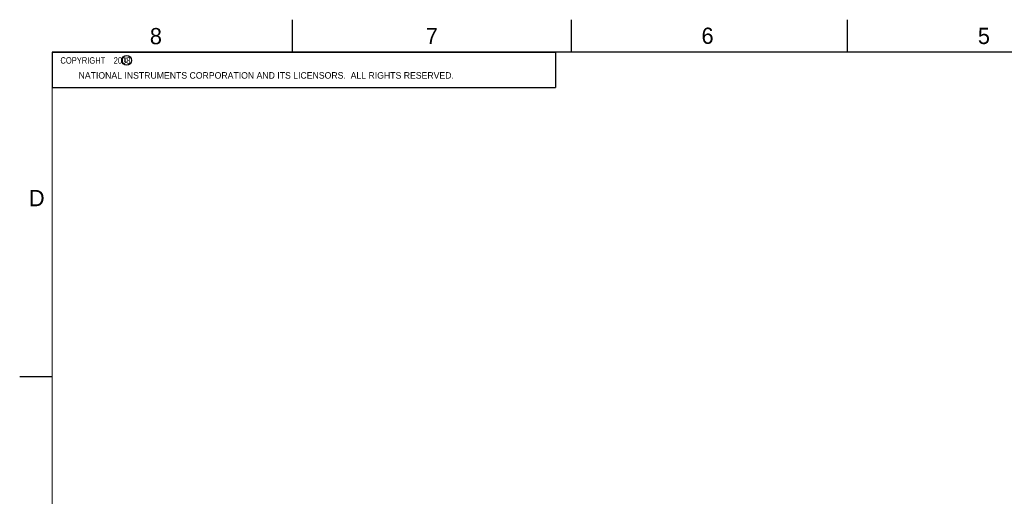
# Model space of a CAD drawing. Header units: inches. Extents: x 0 to 34, y 0 to 22.
# Tile 12 of 75: x 0 to 15.2, y 14.7 to 22. Entities that reach past the tile are written whole.
import ezdxf

# ---------------------------------------------------------------- set-up
doc = ezdxf.new("R2010")
doc.units = ezdxf.units.IN
doc.header["$LTSCALE"] = 1.87
doc.header["$MEASUREMENT"] = 0
doc.layers.get('0').update_dxf_attribs({"linetype": 'CONTINUOUS'})
doc.styles.get("Standard").update_dxf_attribs({"font": 'txt', "width": 0.8})

msp = doc.modelspace()

# ---------------------------------------------------------------- linework, layer by layer
at = {"color": 2, "linetype": 'CONTINUOUS'}
for p, q in [((4.2, 21.5), (4.2, 22)), ((8.5, 21.5), (8.5, 22)), ((12.75, 21.5), (12.75, 22)), ((0.5, 21.5), (8.25, 21.5)), ((0.5, 21.5), (0.5, 20.9531)), ((8.25, 21.5), (8.25, 20.9531)), ((0.5, 20.9531), (8.25, 20.9531)), ((0, 16.5), (0.5, 16.5))]:
    msp.add_line(p, q, dxfattribs=at)
at = {"color": 7, "linetype": 'CONTINUOUS', "const_width": 0.02}
for points in [[(0.5, 21.5), (0.5, 0.5)], [(33.5, 21.5), (0.5, 21.5)]]:
    msp.add_lwpolyline(points, dxfattribs=at)
at = {"color": 2, "linetype": 'CONTINUOUS'}
msp.add_circle((1.6484, 21.3727), 0.0754, dxfattribs=at)

# ---------------------------------------------------------------- texts
for s, height, p in [('8', 0.25, (2.0046, 21.6213)), ('7', 0.25, (6.2556, 21.6243)), ('6', 0.25, (10.5012, 21.6272)), ('5', 0.25, (14.7577, 21.6247)), ('c', 0.1, (1.599, 21.3388)), ('NATIONAL INSTRUMENTS CORPORATION AND ITS LICENSORS.  ALL RIGHTS RESERVED.', 0.1, (0.9071, 21.0911)), ('D', 0.25, (0.1424, 19.125))]:
    msp.add_text(s, height=height, dxfattribs=at).set_placement(p)
at = {"color": 2, "linetype": 'CONTINUOUS', "insert": (0.5625, 21.4219), "char_height": 0.1, "width": 1.52, "attachment_point": 1}
msp.add_mtext('  COPYRIGHT    2008', dxfattribs=at)

doc.saveas('drawing.dxf')
